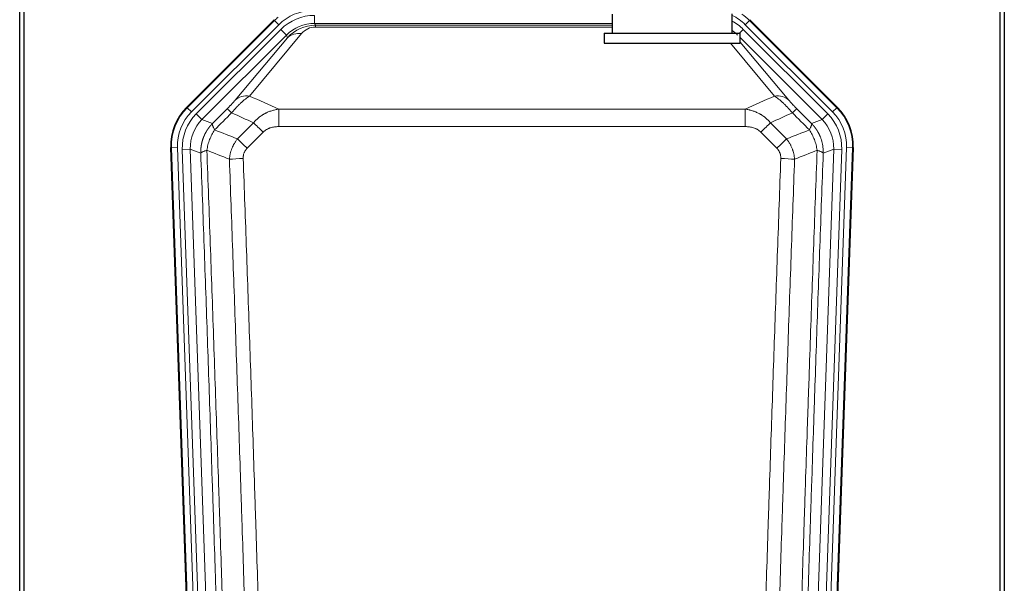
# Model space of a CAD drawing. Header units: inches. Extents: x 0 to 20790, y -12 to 14700.
# Tile 45 of 184: x 4811 to 5303, y 5129 to 5411. Entities that reach past the tile are written whole.
import ezdxf

# ---------------------------------------------------------------- set-up
doc = ezdxf.new("R2010")
doc.units = ezdxf.units.IN
doc.layers.add('1', color=7, linetype='Continuous', true_color=0xffffff)

msp = doc.modelspace()

# ---------------------------------------------------------------- linework, layer by layer
at = {"layer": '1', "color": 2, "linetype": 'Continuous', "lineweight": 25}
for p, q in [((4811.169, 5031.837), (4811.169, 5432.417)), ((4813.169, 5432.089), (4813.169, 5008.579)), ((5301.169, 5031.837), (5301.169, 5432.417)), ((5303.169, 5432.089), (5303.169, 5008.579)), ((5107.169, 5413.578), (5107.169, 5404.078)), ((5167.169, 5404.078), (5167.169, 5413.694)), ((4894.528, 5366.966), (4938.344, 5410.782)), ((5175.994, 5410.782), (5219.81, 5366.966)), ((5103.169, 5404.078), (5103.169, 5399.078)), ((5103.169, 5404.078), (5171.169, 5404.078)), ((5171.169, 5399.078), (5171.169, 5404.078)), ((5103.169, 5399.078), (5171.169, 5399.078)), ((4899.765, 4971.314), (4886.647, 5346.959)), ((5227.691, 5346.959), (5214.573, 4971.314))]:
    msp.add_line(p, q, dxfattribs=at)
at = {"layer": '1', "color": 110, "linetype": 'Continuous', "lineweight": 13}
for p, q in [((4958.541, 5408.956), (4958.541, 5412.951)), ((4894.909, 5366.816), (4938.499, 5410.407)), ((4940.618, 5408.288), (4897.027, 5364.697)), ((4938.499, 5410.407), (4938.344, 5410.782)), ((4940.618, 5408.288), (4938.499, 5410.407)), ((5107.167, 5408.956), (4958.541, 5408.956)), ((4958.541, 5408.956), (4958.937, 5408.001)), ((4958.937, 5408.001), (5107.166, 5408.001)), ((4958.937, 5407.123), (4958.937, 5408.001)), ((5107.166, 5407.123), (4958.937, 5407.123)), ((5175.839, 5410.407), (5173.721, 5408.288)), ((5217.311, 5364.697), (5173.721, 5408.288)), ((5175.994, 5410.782), (5175.839, 5410.407)), ((5175.839, 5410.407), (5219.43, 5366.816)), ((4899.419, 5363.755), (4941.594, 5405.931)), ((4944.419, 5403.106), (4902.243, 5360.931)), ((4952.034, 5403.815), (4925.956, 5372.643)), ((4944.419, 5403.106), (4941.594, 5405.931)), ((4944.973, 5401.769), (4944.419, 5403.106)), ((5170.892, 5404.078), (5172.744, 5405.931)), ((5214.92, 5363.755), (5172.744, 5405.931)), ((4918.895, 5370.596), (4944.973, 5401.769)), ((5188.382, 5372.643), (5166.268, 5399.078)), ((5212.095, 5360.931), (5171.17, 5401.856)), ((5171.17, 5399.613), (5195.444, 5370.596)), ((4894.528, 5366.966), (4894.909, 5366.816)), ((4897.027, 5364.697), (4894.909, 5366.816)), ((4899.419, 5363.755), (4902.243, 5360.931)), ((4940.583, 5366.072), (5173.755, 5366.072)), ((4940.583, 5357.363), (4940.583, 5366.072)), ((5173.755, 5357.363), (5173.755, 5366.072)), ((5212.095, 5360.931), (5214.92, 5363.755)), ((5219.43, 5366.816), (5217.311, 5364.697)), ((5219.43, 5366.816), (5219.81, 5366.966)), ((4902.243, 5360.931), (4907.468, 5358.873)), ((5206.87, 5358.873), (5212.095, 5360.931)), ((5173.755, 5357.363), (4940.583, 5357.363)), ((4887.028, 5346.809), (4886.647, 5346.959)), ((4890.022, 5346.914), (4887.028, 5346.809)), ((4900.139, 4971.366), (4887.028, 5346.809)), ((4890.022, 5346.914), (4903.133, 4971.471)), ((4892.413, 5345.972), (4896.406, 5346.111)), ((4892.413, 5345.972), (4905.48, 4971.801)), ((4901.653, 5344.044), (4896.406, 5346.111)), ((4896.406, 5346.111), (4909.472, 4971.94)), ((5204.867, 4971.94), (5217.933, 5346.111)), ((5221.925, 5345.972), (5208.859, 4971.801)), ((5211.206, 4971.471), (5224.317, 5346.914)), ((5217.933, 5346.111), (5212.685, 5344.044)), ((5227.311, 5346.809), (5214.2, 4971.366)), ((5217.933, 5346.111), (5221.925, 5345.972)), ((5227.311, 5346.809), (5224.317, 5346.914)), ((5227.691, 5346.959), (5227.311, 5346.809))]:
    msp.add_line(p, q, dxfattribs=at)
for centre, major_axis, ratio, start_param, end_param in [((4957.592, 5391.275), (10.345, -24.976), 0.9987509, 3.439392, 3.5337241), ((4957.592, 5391.275, 0), (9.199, -22.209), 0.998395, 2.7494612, 3.5337241), ((4958.569, 5388.918, 0), (-9.199, 22.209), 0.998395, 5.8910538, 6.6753168), ((5156.746, 5391.275, 0), (-9.199, -22.209), 0.998395, 2.7494612, 3.0857139), ((5156.746, 5391.275), (-10.345, -24.976), 0.9987509, 2.7494612, 2.9335669), ((4958.569, 5388.918), (7.671, -18.519), 0.9977549, 2.7494612, 3.5337241), ((4959.49, 5386.693), (4.311, -20.925), 0.9337003, 2.9520749, 3.7363379), ((4959.49, 5395.8), (2.389, -11.128), 0.8742439, 2.9560698, 3.7403327), ((5155.77, 5388.918), (9.199, 22.209), 0.998395, 5.8910538, 6.1816355), ((4952.034, 5394.708), (-7.67, 6.416), 0.860824, 5.3364913, 6.1801624), ((5155.77, 5388.918), (-7.671, -18.519), 0.9977549, 2.7494612, 2.9288368), ((4925.956, 5363.535), (-7.67, 6.416), 0.860824, 5.3364913, 6.1801624), ((5188.382, 5363.535), (-7.67, -6.416), 0.860824, 3.2446156, 4.0882866), ((4914.041, 5347.724), (25.153, -9.908), 0.9987323, 2.7320361, 3.5511492), ((4914.041, 5347.724, 0), (22.366, -8.81), 0.9983711, 2.7320361, 3.5511492), ((4916.433, 5346.782, 0), (-22.366, 8.81), 0.9983711, 5.8736288, 6.6927419), ((4921.869, 5359.171), (7.081, -7.061), 0.0269081, 2.343706, 3.0892138), ((5192.469, 5359.171), (-7.081, -7.061), 0.0269081, 3.1939715, 3.9394793), ((5197.906, 5346.782, 0), (22.366, 8.81), 0.9983711, 5.8736288, 6.6927419), ((5200.297, 5347.724, 0), (-22.366, -8.81), 0.9983711, 2.7320361, 3.5511492), ((5200.297, 5347.724), (-25.153, -9.908), 0.9987323, 2.7320361, 3.5511492), ((4916.433, 5346.782), (18.651, -7.347), 0.9977215, 2.7320361, 3.5511492), ((4932.825, 5354.24), (7.096, -7.046), 0.0275577, 1.5981516, 2.344042), ((5181.514, 5354.24), (-7.096, -7.046), 0.0275577, 3.9391433, 4.6850337), ((5197.906, 5346.782), (-18.651, -7.347), 0.9977215, 2.7320361, 3.5511492), ((4924.816, 5346.176), (7.095, -7.047), 0.0252539, 1.5958719, 2.342907), ((5189.522, 5346.176), (7.095, 7.047), 0.0252539, 0.7986857, 1.5457208), ((4922.844, 5341.089), (-9.993, -0.365), 0.0335157, 4.711165, 5.4709844), ((5191.495, 5341.089), (-9.993, 0.365), 0.0335157, 3.9537936, 4.713613)]:
    msp.add_ellipse(centre, major_axis=major_axis, ratio=ratio, start_param=start_param, end_param=end_param, dxfattribs=at)
at = {"layer": '1', "color": 2, "linetype": 'Continuous', "lineweight": 25}
for centre, major_axis in [((4913.669, 5347.87, 0), (25.162, -9.912)), ((5200.669, 5347.87, 0), (-25.162, -9.912))]:
    msp.add_ellipse(centre, major_axis=major_axis, ratio=0.9983711, start_param=2.7320361, end_param=3.5511492, dxfattribs=at)
at = {"layer": '1', "color": 110, "linetype": 'Continuous', "lineweight": 13}
for points, knots in [([(4917.061, 5364.237), (4917.445, 5364.696), (4918.215, 5365.593), (4918.991, 5366.448), (4919.574, 5367.073), (4919.769, 5367.278), (4920.014, 5367.532), (4920.062, 5367.582), (4920.16, 5367.683), (4920.306, 5367.833), (4920.452, 5367.981), (4920.936, 5368.469), (4921.319, 5368.843), (4922.079, 5369.558), (4922.454, 5369.9), (4922.919, 5370.308), (4923.012, 5370.389), (4923.196, 5370.547), (4923.471, 5370.781), (4923.741, 5371.004), (4924.275, 5371.435), (4924.623, 5371.703), (4925.133, 5372.077), (4925.3, 5372.197), (4925.549, 5372.37), (4925.631, 5372.426), (4925.795, 5372.536), (4925.876, 5372.59), (4925.956, 5372.643)], [0, 0, 0, 0, 0.125, 0.25, 0.25, 0.3125, 0.3125, 0.328125, 0.328125, 0.34375, 0.375, 0.375, 0.5, 0.5, 0.625, 0.625, 0.65625, 0.65625, 0.6875, 0.75, 0.75, 0.875, 0.875, 0.9375, 0.9375, 0.96875, 0.96875, 1, 1, 1, 1]), ([(5188.382, 5372.643), (5188.704, 5372.432), (5189.034, 5372.203), (5189.712, 5371.706), (5190.059, 5371.438), (5190.593, 5371.008), (5190.773, 5370.859), (5191.047, 5370.629), (5191.138, 5370.55), (5191.277, 5370.431), (5191.323, 5370.391), (5191.416, 5370.311), (5191.834, 5369.946), (5192.632, 5369.22), (5193.396, 5368.474), (5193.975, 5367.892), (5194.169, 5367.693), (5194.461, 5367.39), (5194.559, 5367.288), (5194.706, 5367.133), (5194.755, 5367.081), (5194.853, 5366.977), (5194.902, 5366.925), (5195.342, 5366.454), (5195.732, 5366.025), (5196.507, 5365.146), (5196.893, 5364.697), (5197.277, 5364.237)], [0, 0, 0, 0, 0.125, 0.125, 0.25, 0.25, 0.3125, 0.3125, 0.34375, 0.34375, 0.359375, 0.359375, 0.375, 0.5, 0.625, 0.625, 0.6875, 0.6875, 0.71875, 0.71875, 0.734375, 0.734375, 0.75, 0.75, 0.875, 0.875, 1, 1, 1, 1]), ([(4918.895, 5370.596), (4918.87, 5370.566), (4918.844, 5370.535), (4918.791, 5370.473), (4918.764, 5370.441), (4918.681, 5370.344), (4918.623, 5370.277), (4918.444, 5370.07), (4918.316, 5369.924), (4918.108, 5369.691), (4918.036, 5369.611), (4917.924, 5369.487), (4917.867, 5369.425), (4917.809, 5369.361), (4917.77, 5369.318), (4917.75, 5369.296), (4917.571, 5369.1), (4917.403, 5368.919), (4917.052, 5368.544), (4916.869, 5368.349), (4916.629, 5368.097), (4916.556, 5368.02), (4916.482, 5367.943), (4916.432, 5367.891), (4916.407, 5367.865), (4916.282, 5367.735), (4916.18, 5367.63), (4915.874, 5367.313), (4915.665, 5367.1), (4915.242, 5366.669), (4915.027, 5366.452), (4914.808, 5366.232)], [0, 0, 0, 0, 0.03125, 0.03125, 0.0625, 0.0625, 0.125, 0.125, 0.25, 0.25, 0.3125, 0.3125, 0.34375, 0.359375, 0.359375, 0.375, 0.375, 0.5, 0.5, 0.625, 0.625, 0.65625, 0.671875, 0.671875, 0.6875, 0.6875, 0.75, 0.75, 0.875, 0.875, 1, 1, 1, 1]), ([(5199.531, 5366.232), (5199.311, 5366.452), (5199.095, 5366.67), (5198.669, 5367.104), (5198.459, 5367.318), (5198.202, 5367.585), (5198.15, 5367.638), (5198.048, 5367.743), (5197.898, 5367.9), (5197.751, 5368.053), (5197.465, 5368.354), (5197.282, 5368.548), (5196.932, 5368.922), (5196.765, 5369.103), (5196.586, 5369.299), (5196.566, 5369.32), (5196.527, 5369.363), (5196.468, 5369.428), (5196.336, 5369.574), (5196.228, 5369.694), (5196.021, 5369.926), (5195.892, 5370.072), (5195.655, 5370.347), (5195.545, 5370.476), (5195.444, 5370.596)], [0, 0, 0, 0, 0.125, 0.125, 0.25, 0.25, 0.28125, 0.28125, 0.3125, 0.375, 0.375, 0.5, 0.5, 0.625, 0.625, 0.640625, 0.640625, 0.65625, 0.6875, 0.75, 0.75, 0.875, 0.875, 1, 1, 1, 1]), ([(4928.007, 5359.302), (4928.207, 5359.541), (4928.413, 5359.776), (4928.73, 5360.119), (4928.837, 5360.232), (4929.053, 5360.454), (4929.163, 5360.564), (4929.716, 5361.106), (4930.177, 5361.513), (4931.134, 5362.281), (4931.63, 5362.64), (4932.272, 5363.06), (4932.401, 5363.142), (4932.597, 5363.264), (4932.662, 5363.304), (4932.794, 5363.383), (4932.86, 5363.423), (4933.191, 5363.617), (4933.526, 5363.804), (4933.865, 5363.98), (4934.002, 5364.049), (4934.07, 5364.084), (4934.275, 5364.186), (4934.413, 5364.252), (4934.827, 5364.446), (4935.104, 5364.568), (4935.942, 5364.915), (4936.507, 5365.119), (4937.65, 5365.477), (4938.228, 5365.63), (4939.396, 5365.888), (4939.986, 5365.992), (4940.583, 5366.072)], [0, 0, 0, 0, 0.0625, 0.0625, 0.09375, 0.09375, 0.125, 0.125, 0.25, 0.25, 0.375, 0.375, 0.40625, 0.40625, 0.421875, 0.421875, 0.4375, 0.4375, 0.5, 0.515625, 0.515625, 0.53125, 0.53125, 0.5625, 0.5625, 0.625, 0.625, 0.75, 0.75, 0.875, 0.875, 1, 1, 1, 1]), ([(5173.755, 5366.072), (5174.353, 5365.992), (5175.021, 5365.874), (5175.684, 5365.724), (5175.832, 5365.689), (5175.905, 5365.672), (5176.126, 5365.618), (5176.272, 5365.581), (5176.71, 5365.464), (5176.999, 5365.38), (5177.861, 5365.109), (5178.427, 5364.903), (5179.539, 5364.441), (5180.086, 5364.184), (5180.892, 5363.759), (5181.292, 5363.537), (5181.686, 5363.299), (5181.881, 5363.177), (5181.947, 5363.136), (5182.076, 5363.053), (5182.141, 5363.011), (5182.72, 5362.632), (5183.216, 5362.272), (5184.172, 5361.505), (5184.631, 5361.098), (5185.51, 5360.237), (5185.931, 5359.782), (5186.331, 5359.302)], [0, 0, 0, 0, 0.125, 0.140625, 0.140625, 0.15625, 0.15625, 0.1875, 0.1875, 0.25, 0.25, 0.375, 0.375, 0.5, 0.5, 0.5625, 0.59375, 0.59375, 0.609375, 0.609375, 0.625, 0.625, 0.75, 0.75, 0.875, 0.875, 1, 1, 1, 1]), ([(4901.653, 5344.044), (4901.653, 5344.067), (4901.651, 5344.113), (4901.649, 5344.182), (4901.648, 5344.251), (4901.646, 5344.321), (4901.645, 5344.39), (4901.644, 5344.459), (4901.644, 5344.528), (4901.643, 5344.597), (4901.643, 5344.666), (4901.643, 5344.735), (4901.643, 5344.804), (4901.644, 5344.873), (4901.644, 5344.941), (4901.645, 5345.01), (4901.647, 5345.079), (4901.648, 5345.148), (4901.65, 5345.216), (4901.652, 5345.285), (4901.654, 5345.353), (4901.656, 5345.422), (4901.659, 5345.49), (4901.662, 5345.559), (4901.665, 5345.627), (4901.668, 5345.696), (4901.672, 5345.764), (4901.675, 5345.832), (4901.679, 5345.9), (4901.684, 5345.968), (4901.688, 5346.037), (4901.693, 5346.105), (4901.698, 5346.173), (4901.703, 5346.241), (4901.708, 5346.308), (4901.714, 5346.376), (4901.719, 5346.444), (4901.725, 5346.512), (4901.732, 5346.579), (4901.738, 5346.647), (4901.745, 5346.714), (4901.752, 5346.782), (4901.759, 5346.849), (4901.766, 5346.917), (4901.774, 5346.984), (4901.782, 5347.051), (4901.79, 5347.118), (4901.798, 5347.185), (4901.807, 5347.252), (4901.815, 5347.319), (4901.824, 5347.386), (4901.833, 5347.453), (4901.843, 5347.52), (4901.852, 5347.587), (4901.862, 5347.653), (4901.872, 5347.72), (4901.882, 5347.786), (4901.893, 5347.853), (4901.903, 5347.919), (4901.914, 5347.985), (4901.925, 5348.051), (4901.937, 5348.118), (4901.948, 5348.184), (4901.96, 5348.25), (4901.972, 5348.315), (4901.984, 5348.381), (4901.996, 5348.447), (4902.009, 5348.513), (4902.022, 5348.578), (4902.035, 5348.644), (4902.048, 5348.709), (4902.061, 5348.774), (4902.075, 5348.84), (4902.089, 5348.905), (4902.103, 5348.97), (4902.117, 5349.035), (4902.131, 5349.1), (4902.146, 5349.165), (4902.161, 5349.229), (4902.176, 5349.294), (4902.191, 5349.359), (4902.207, 5349.423), (4902.222, 5349.488), (4902.238, 5349.552), (4902.254, 5349.616), (4902.27, 5349.68), (4902.287, 5349.744), (4902.304, 5349.808), (4902.32, 5349.872), (4902.338, 5349.936), (4902.355, 5349.999), (4902.372, 5350.063), (4902.39, 5350.127), (4902.408, 5350.19), (4902.426, 5350.253), (4902.444, 5350.316), (4902.463, 5350.38), (4902.481, 5350.443), (4902.5, 5350.505), (4902.519, 5350.568), (4902.538, 5350.631), (4902.558, 5350.694), (4902.577, 5350.756), (4902.597, 5350.819), (4902.617, 5350.881), (4902.637, 5350.943), (4902.658, 5351.005), (4902.678, 5351.067), (4902.699, 5351.129), (4902.72, 5351.191), (4902.741, 5351.253), (4902.762, 5351.314), (4902.784, 5351.376), (4902.805, 5351.437), (4902.827, 5351.498), (4902.849, 5351.559), (4902.872, 5351.62), (4902.894, 5351.681), (4902.917, 5351.742), (4902.939, 5351.803), (4902.962, 5351.864), (4902.985, 5351.924), (4903.009, 5351.985), (4903.032, 5352.045), (4903.056, 5352.105), (4903.08, 5352.165), (4903.104, 5352.225), (4903.128, 5352.285), (4903.152, 5352.345), (4903.177, 5352.404), (4903.202, 5352.464), (4903.227, 5352.523), (4903.252, 5352.582), (4903.277, 5352.642), (4903.302, 5352.701), (4903.328, 5352.76), (4903.354, 5352.818), (4903.38, 5352.877), (4903.406, 5352.936), (4903.432, 5352.994), (4903.458, 5353.052), (4903.485, 5353.111), (4903.512, 5353.169), (4903.539, 5353.227), (4903.566, 5353.285), (4903.593, 5353.342), (4903.621, 5353.4), (4903.648, 5353.457), (4903.676, 5353.515), (4903.704, 5353.572), (4903.732, 5353.629), (4903.76, 5353.686), (4903.789, 5353.743), (4903.817, 5353.8), (4903.846, 5353.856), (4903.875, 5353.913), (4903.904, 5353.969), (4903.933, 5354.025), (4903.963, 5354.082), (4903.992, 5354.138), (4904.022, 5354.193), (4904.052, 5354.249), (4904.082, 5354.305), (4904.112, 5354.36), (4904.143, 5354.416), (4904.173, 5354.471), (4904.204, 5354.526), (4904.234, 5354.581), (4904.265, 5354.636), (4904.296, 5354.69), (4904.328, 5354.745), (4904.359, 5354.799), (4904.391, 5354.854), (4904.422, 5354.908), (4904.454, 5354.962), (4904.486, 5355.016), (4904.518, 5355.07), (4904.551, 5355.123), (4904.583, 5355.177), (4904.616, 5355.23), (4904.648, 5355.283), (4904.681, 5355.337), (4904.714, 5355.389), (4904.747, 5355.442), (4904.781, 5355.495), (4904.814, 5355.548), (4904.848, 5355.6), (4904.881, 5355.652), (4904.915, 5355.704), (4904.949, 5355.756), (4904.983, 5355.808), (4905.018, 5355.86), (4905.052, 5355.912), (4905.087, 5355.963), (4905.121, 5356.014), (4905.156, 5356.066), (4905.191, 5356.117), (4905.226, 5356.168), (4905.261, 5356.218), (4905.297, 5356.269), (4905.332, 5356.319), (4905.368, 5356.37), (4905.403, 5356.42), (4905.439, 5356.47), (4905.475, 5356.52), (4905.511, 5356.57), (4905.548, 5356.619), (4905.584, 5356.669), (4905.621, 5356.718), (4905.657, 5356.767), (4905.694, 5356.817), (4905.731, 5356.865), (4905.768, 5356.914), (4905.805, 5356.963), (4905.842, 5357.011), (4905.88, 5357.06), (4905.917, 5357.108), (4905.955, 5357.156), (4905.992, 5357.204), (4906.03, 5357.252), (4906.068, 5357.299), (4906.106, 5357.347), (4906.145, 5357.394), (4906.183, 5357.441), (4906.221, 5357.488), (4906.26, 5357.535), (4906.299, 5357.582), (4906.337, 5357.629), (4906.376, 5357.675), (4906.415, 5357.721), (4906.455, 5357.767), (4906.494, 5357.813), (4906.533, 5357.859), (4906.573, 5357.905), (4906.612, 5357.951), (4906.652, 5357.996), (4906.692, 5358.041), (4906.732, 5358.086), (4906.772, 5358.131), (4906.812, 5358.176), (4906.852, 5358.221), (4906.892, 5358.265), (4906.933, 5358.31), (4906.973, 5358.354), (4907.014, 5358.398), (4907.055, 5358.442), (4907.096, 5358.486), (4907.137, 5358.529), (4907.178, 5358.573), (4907.219, 5358.616), (4907.26, 5358.659), (4907.302, 5358.702), (4907.343, 5358.745), (4907.385, 5358.788), (4907.426, 5358.83), (4907.454, 5358.859), (4907.468, 5358.873)], [0, 0, 0, 0, 0.0042303, 0.0084583, 0.0126838, 0.016907, 0.0211277, 0.0253461, 0.0295621, 0.0337757, 0.037987, 0.0421959, 0.0464023, 0.0506064, 0.0548082, 0.0590075, 0.0632045, 0.0673991, 0.0715913, 0.0757811, 0.0799686, 0.0841537, 0.0883364, 0.0925167, 0.0966947, 0.1008703, 0.1050435, 0.1092144, 0.1133829, 0.117549, 0.1217128, 0.1258741, 0.1300332, 0.1341898, 0.1383441, 0.1424961, 0.1466456, 0.1507929, 0.1549377, 0.1590802, 0.1632203, 0.1673581, 0.1714935, 0.1756266, 0.1797573, 0.1838856, 0.1880116, 0.1921352, 0.1962565, 0.2003755, 0.204492, 0.2086063, 0.2127182, 0.2168277, 0.2209349, 0.2250397, 0.2291422, 0.2332423, 0.2373401, 0.2414356, 0.2455287, 0.2496195, 0.2537079, 0.257794, 0.2618777, 0.2659591, 0.2700382, 0.2741149, 0.2781893, 0.2822614, 0.2863311, 0.2903985, 0.2944635, 0.2985262, 0.3025866, 0.3066447, 0.3107004, 0.3147538, 0.3188048, 0.3228536, 0.3269, 0.3309441, 0.3349858, 0.3390253, 0.3430624, 0.3470972, 0.3511296, 0.3551598, 0.3591876, 0.3632131, 0.3672363, 0.3712571, 0.3752757, 0.3792919, 0.3833058, 0.3873174, 0.3913267, 0.3953337, 0.3993384, 0.4033407, 0.4073408, 0.4113385, 0.4153339, 0.419327, 0.4233179, 0.4273064, 0.4312926, 0.4352765, 0.4392581, 0.4432373, 0.4472143, 0.451189, 0.4551614, 0.4591315, 0.4630993, 0.4670648, 0.471028, 0.4749889, 0.4789475, 0.4829038, 0.4868578, 0.4908095, 0.494759, 0.4987061, 0.502651, 0.5065936, 0.5105338, 0.5144718, 0.5184076, 0.522341, 0.5262721, 0.530201, 0.5341276, 0.5380519, 0.5419739, 0.5458936, 0.5498111, 0.5537262, 0.5576392, 0.5615498, 0.5654581, 0.5693642, 0.573268, 0.5771696, 0.5810688, 0.5849658, 0.5888606, 0.592753, 0.5966432, 0.6005311, 0.6044168, 0.6083002, 0.6121813, 0.6160602, 0.6199368, 0.6238111, 0.6276832, 0.6315531, 0.6354206, 0.6392859, 0.643149, 0.6470098, 0.6508684, 0.6547247, 0.6585787, 0.6624305, 0.66628, 0.6701273, 0.6739724, 0.6778152, 0.6816557, 0.685494, 0.6893301, 0.6931639, 0.6969955, 0.7008248, 0.7046519, 0.7084768, 0.7122994, 0.7161198, 0.7199379, 0.7237539, 0.7275675, 0.731379, 0.7351882, 0.7389952, 0.7427999, 0.7466024, 0.7504027, 0.7542008, 0.7579966, 0.7617902, 0.7655816, 0.7693708, 0.7731577, 0.7769424, 0.7807249, 0.7845052, 0.7882833, 0.7920591, 0.7958327, 0.7996042, 0.8033734, 0.8071403, 0.8109051, 0.8146677, 0.818428, 0.8221862, 0.8259421, 0.8296958, 0.8334474, 0.8371967, 0.8409438, 0.8446887, 0.8484314, 0.8521719, 0.8559102, 0.8596463, 0.8633802, 0.867112, 0.8708415, 0.8745688, 0.8782939, 0.8820169, 0.8857376, 0.8894562, 0.8931726, 0.8968867, 0.9005987, 0.9043086, 0.9080162, 0.9117216, 0.9154249, 0.919126, 0.9228249, 0.9265216, 0.9302161, 0.9339085, 0.9375987, 0.9412867, 0.9449725, 0.9486562, 0.9523377, 0.956017, 0.9596942, 0.9633691, 0.967042, 0.9707126, 0.9743811, 0.9780474, 0.9817116, 0.9853736, 0.9890334, 0.9926911, 0.9963466, 1, 1, 1, 1]), ([(4908.574, 5355.715), (4908.467, 5355.922), (4908.367, 5356.121), (4908.179, 5356.502), (4908.092, 5356.684), (4907.933, 5357.03), (4907.861, 5357.194), (4907.732, 5357.502), (4907.675, 5357.646), (4907.578, 5357.914), (4907.539, 5358.038), (4907.476, 5358.264), (4907.453, 5358.367), (4907.413, 5358.641), (4907.422, 5358.78), (4907.468, 5358.873)], [0, 0, 0, 0, 0.125, 0.125, 0.25, 0.25, 0.375, 0.375, 0.5, 0.5, 0.625, 0.625, 0.75, 0.75, 1, 1, 1, 1]), ([(5206.87, 5358.873), (5206.917, 5358.78), (5206.926, 5358.641), (5206.885, 5358.367), (5206.862, 5358.264), (5206.8, 5358.038), (5206.76, 5357.914), (5206.663, 5357.646), (5206.607, 5357.502), (5206.478, 5357.194), (5206.405, 5357.03), (5206.246, 5356.684), (5206.159, 5356.502), (5205.972, 5356.121), (5205.871, 5355.922), (5205.765, 5355.715)], [0, 0, 0, 0, 0.25, 0.25, 0.375, 0.375, 0.5, 0.5, 0.625, 0.625, 0.75, 0.75, 0.875, 0.875, 1, 1, 1, 1]), ([(5206.87, 5358.873), (5206.887, 5358.855), (5206.922, 5358.82), (5206.973, 5358.768), (5207.024, 5358.715), (5207.075, 5358.662), (5207.126, 5358.609), (5207.177, 5358.555), (5207.228, 5358.502), (5207.278, 5358.448), (5207.328, 5358.393), (5207.379, 5358.339), (5207.429, 5358.284), (5207.478, 5358.23), (5207.528, 5358.175), (5207.577, 5358.119), (5207.627, 5358.064), (5207.676, 5358.008), (5207.725, 5357.952), (5207.774, 5357.896), (5207.822, 5357.84), (5207.871, 5357.783), (5207.919, 5357.726), (5207.967, 5357.669), (5208.015, 5357.612), (5208.063, 5357.554), (5208.11, 5357.497), (5208.158, 5357.439), (5208.205, 5357.38), (5208.252, 5357.322), (5208.299, 5357.264), (5208.345, 5357.205), (5208.392, 5357.146), (5208.438, 5357.086), (5208.484, 5357.027), (5208.53, 5356.967), (5208.576, 5356.907), (5208.621, 5356.847), (5208.667, 5356.787), (5208.712, 5356.726), (5208.757, 5356.666), (5208.802, 5356.605), (5208.846, 5356.544), (5208.89, 5356.482), (5208.935, 5356.421), (5208.979, 5356.359), (5209.022, 5356.297), (5209.066, 5356.234), (5209.109, 5356.172), (5209.153, 5356.109), (5209.195, 5356.047), (5209.238, 5355.983), (5209.281, 5355.92), (5209.323, 5355.857), (5209.365, 5355.793), (5209.407, 5355.729), (5209.449, 5355.665), (5209.49, 5355.601), (5209.532, 5355.536), (5209.573, 5355.471), (5209.614, 5355.407), (5209.654, 5355.341), (5209.695, 5355.276), (5209.735, 5355.211), (5209.775, 5355.145), (5209.814, 5355.079), (5209.854, 5355.013), (5209.893, 5354.947), (5209.932, 5354.88), (5209.971, 5354.813), (5210.01, 5354.746), (5210.048, 5354.679), (5210.086, 5354.612), (5210.124, 5354.545), (5210.162, 5354.477), (5210.199, 5354.409), (5210.237, 5354.341), (5210.274, 5354.273), (5210.31, 5354.204), (5210.347, 5354.136), (5210.383, 5354.067), (5210.419, 5353.998), (5210.455, 5353.929), (5210.491, 5353.859), (5210.526, 5353.79), (5210.561, 5353.72), (5210.596, 5353.65), (5210.63, 5353.58), (5210.665, 5353.51), (5210.699, 5353.439), (5210.733, 5353.368), (5210.766, 5353.298), (5210.8, 5353.227), (5210.833, 5353.155), (5210.865, 5353.084), (5210.898, 5353.012), (5210.93, 5352.941), (5210.962, 5352.869), (5210.994, 5352.797), (5211.026, 5352.724), (5211.057, 5352.652), (5211.088, 5352.579), (5211.119, 5352.507), (5211.149, 5352.434), (5211.179, 5352.361), (5211.209, 5352.287), (5211.239, 5352.214), (5211.269, 5352.14), (5211.467, 5351.639), (5211.801, 5350.689), (5212.189, 5349.261), (5212.475, 5347.787), (5212.652, 5346.275), (5212.696, 5345.208), (5212.695, 5344.601), (5212.694, 5344.462), (5212.692, 5344.323), (5212.689, 5344.183), (5212.687, 5344.09), (5212.685, 5344.044)], [0, 0, 0, 0, 0.0045083, 0.0090195, 0.0135338, 0.0180512, 0.0225715, 0.0270949, 0.0316214, 0.0361509, 0.0406834, 0.0452189, 0.0497575, 0.0542992, 0.0588439, 0.0633916, 0.0679424, 0.0724963, 0.0770532, 0.0816132, 0.0861762, 0.0907423, 0.0953114, 0.0998837, 0.104459, 0.1090373, 0.1136188, 0.1182033, 0.1227909, 0.1273815, 0.1319753, 0.1365721, 0.141172, 0.145775, 0.1503811, 0.1549903, 0.1596025, 0.1642179, 0.1688364, 0.1734579, 0.1780826, 0.1827103, 0.1873412, 0.1919752, 0.1966123, 0.2012524, 0.2058957, 0.2105422, 0.2151917, 0.2198443, 0.2245001, 0.229159, 0.233821, 0.2384861, 0.2431544, 0.2478258, 0.2525003, 0.2571779, 0.2618587, 0.2665427, 0.2712297, 0.2759199, 0.2806133, 0.2853097, 0.2900094, 0.2947122, 0.2994181, 0.3041272, 0.3088394, 0.3135548, 0.3182733, 0.322995, 0.3277199, 0.3324479, 0.3371791, 0.3419135, 0.346651, 0.3513917, 0.3561355, 0.3608826, 0.3656328, 0.3703861, 0.3751427, 0.3799024, 0.3846654, 0.3894315, 0.3942008, 0.3989732, 0.4037489, 0.4085278, 0.4133098, 0.4180951, 0.4228835, 0.4276751, 0.43247, 0.437268, 0.4420692, 0.4468737, 0.4516813, 0.4564922, 0.4613063, 0.4661235, 0.470944, 0.4757677, 0.4805947, 0.4854248, 0.4902582, 0.4950947, 0.4999345, 0.5888915, 0.6791125, 0.7706071, 0.8633844, 0.9574535, 0.965938, 0.9744348, 0.9829441, 0.9914659, 1, 1, 1, 1]), ([(4904.709, 5345.519), (4904.837, 5346.422), (4905.016, 5347.325), (4905.473, 5349.109), (4905.75, 5349.991), (4906.238, 5351.285), (4906.413, 5351.711), (4906.785, 5352.551), (4906.982, 5352.965), (4907.609, 5354.185), (4908.071, 5354.969), (4908.574, 5355.715)], [0, 0, 0, 0, 0.25, 0.25, 0.5, 0.5, 0.625, 0.625, 0.75, 0.75, 1, 1, 1, 1]), ([(4932.825, 5354.629), (4932.95, 5354.756), (4933.08, 5354.878), (4933.281, 5355.054), (4933.349, 5355.111), (4933.487, 5355.223), (4933.557, 5355.278), (4933.909, 5355.546), (4934.204, 5355.74), (4934.814, 5356.092), (4935.13, 5356.25), (4935.537, 5356.426), (4935.62, 5356.461), (4935.784, 5356.527), (4935.867, 5356.559), (4936.115, 5356.652), (4936.281, 5356.709), (4936.783, 5356.869), (4937.12, 5356.959), (4937.799, 5357.111), (4938.142, 5357.172), (4938.832, 5357.269), (4939.179, 5357.305), (4939.878, 5357.352), (4940.229, 5357.363), (4940.583, 5357.363)], [0, 0, 0, 0, 0.0625, 0.0625, 0.09375, 0.09375, 0.125, 0.125, 0.25, 0.25, 0.375, 0.375, 0.40625, 0.40625, 0.4375, 0.4375, 0.5, 0.5, 0.625, 0.625, 0.75, 0.75, 0.875, 0.875, 1, 1, 1, 1]), ([(5173.755, 5357.363), (5174.109, 5357.363), (5174.462, 5357.352), (5174.903, 5357.322), (5174.992, 5357.315), (5175.168, 5357.3), (5175.256, 5357.292), (5175.519, 5357.265), (5175.694, 5357.243), (5176.216, 5357.169), (5176.561, 5357.107), (5177.243, 5356.953), (5177.581, 5356.862), (5178.249, 5356.647), (5178.578, 5356.524), (5178.944, 5356.364), (5178.985, 5356.346), (5179.065, 5356.31), (5179.186, 5356.254), (5179.464, 5356.119), (5179.695, 5355.994), (5180.15, 5355.73), (5180.441, 5355.537), (5180.998, 5355.113), (5181.263, 5354.882), (5181.514, 5354.629)], [0, 0, 0, 0, 0.125, 0.125, 0.15625, 0.15625, 0.1875, 0.1875, 0.25, 0.25, 0.375, 0.375, 0.5, 0.5, 0.625, 0.625, 0.640625, 0.640625, 0.65625, 0.6875, 0.75, 0.75, 0.875, 0.875, 1, 1, 1, 1]), ([(5205.765, 5355.715), (5206.268, 5354.969), (5206.73, 5354.185), (5207.356, 5352.965), (5207.554, 5352.551), (5207.926, 5351.711), (5208.1, 5351.285), (5208.588, 5349.991), (5208.866, 5349.109), (5209.322, 5347.325), (5209.501, 5346.422), (5209.63, 5345.519)], [0, 0, 0, 0, 0.25, 0.25, 0.375, 0.375, 0.5, 0.5, 0.75, 0.75, 1, 1, 1, 1]), ([(4915.96, 5341.081), (4915.997, 5341.543), (4916.05, 5342.003), (4916.138, 5342.576), (4916.157, 5342.69), (4916.197, 5342.919), (4916.217, 5343.033), (4916.283, 5343.375), (4916.331, 5343.601), (4916.487, 5344.277), (4916.729, 5345.167), (4917.037, 5346.036), (4917.293, 5346.68), (4917.405, 5346.947), (4917.523, 5347.212), (4917.571, 5347.317), (4917.596, 5347.37), (4917.669, 5347.528), (4917.719, 5347.632), (4917.973, 5348.152), (4918.191, 5348.559), (4918.657, 5349.352), (4919.151, 5350.126), (4919.703, 5350.862), (4919.993, 5351.22)], [0, 0, 0, 0, 0.125, 0.125, 0.15625, 0.15625, 0.1875, 0.1875, 0.25, 0.25, 0.375, 0.5, 0.5, 0.5625, 0.578125, 0.578125, 0.59375, 0.59375, 0.625, 0.625, 0.75, 0.75, 0.875, 1, 1, 1, 1]), ([(5194.345, 5351.22), (5194.636, 5350.862), (5194.912, 5350.493), (5195.241, 5350.018), (5195.306, 5349.922), (5195.434, 5349.73), (5195.497, 5349.633), (5195.684, 5349.34), (5195.804, 5349.143), (5196.154, 5348.546), (5196.589, 5347.735), (5196.961, 5346.892), (5197.217, 5346.248), (5197.299, 5346.032), (5197.415, 5345.704), (5197.452, 5345.594), (5197.526, 5345.373), (5197.561, 5345.263), (5197.734, 5344.709), (5197.854, 5344.263), (5198.062, 5343.365), (5198.235, 5342.46), (5198.342, 5341.543), (5198.378, 5341.081)], [0, 0, 0, 0, 0.125, 0.125, 0.15625, 0.15625, 0.1875, 0.1875, 0.25, 0.25, 0.375, 0.5, 0.5, 0.5625, 0.5625, 0.59375, 0.59375, 0.625, 0.625, 0.75, 0.75, 0.875, 1, 1, 1, 1]), ([(4901.653, 5344.044), (4901.683, 5344.143), (4901.773, 5344.249), (4901.996, 5344.418), (4902.085, 5344.476), (4902.291, 5344.595), (4902.408, 5344.656), (4902.669, 5344.78), (4902.813, 5344.844), (4903.128, 5344.973), (4903.298, 5345.039), (4903.662, 5345.173), (4903.856, 5345.241), (4904.266, 5345.379), (4904.482, 5345.449), (4904.709, 5345.519)], [0, 0, 0, 0, 0.25, 0.25, 0.375, 0.375, 0.5, 0.5, 0.625, 0.625, 0.75, 0.75, 0.875, 0.875, 1, 1, 1, 1]), ([(4913.848, 4972.555), (4913.404, 4987.965), (4912.498, 5018.811), (4911.091, 5065.152), (4910.121, 5096.096), (4909.566, 5113.515), (4909.505, 5115.451), (4909.381, 5119.322), (4909.195, 5125.13), (4908.758, 5138.684), (4908.38, 5150.305), (4908.062, 5159.991), (4907.998, 5161.929), (4907.87, 5165.804), (4907.678, 5171.616), (4907.228, 5185.178), (4906.838, 5196.802), (4906.052, 5220.051), (4904.988, 5251.049), (4903.348, 5297.547), (4902.223, 5328.545), (4901.653, 5344.044)], [0, 0, 0, 0, 0.125, 0.25, 0.375, 0.375, 0.390625, 0.390625, 0.40625, 0.4375, 0.5, 0.5, 0.515625, 0.515625, 0.53125, 0.5625, 0.625, 0.625, 0.75, 0.875, 1, 1, 1, 1]), ([(4904.709, 5345.519), (4905.28, 5329.965), (4906.408, 5298.855), (4908.053, 5252.19), (4909.119, 5221.08), (4909.908, 5197.747), (4910.299, 5186.081), (4910.75, 5172.47), (4910.943, 5166.637), (4911.071, 5162.748), (4911.135, 5160.804), (4911.454, 5151.082), (4911.833, 5139.419), (4912.271, 5125.816), (4912.458, 5119.987), (4912.582, 5116.102), (4912.644, 5114.159), (4913.2, 5096.676), (4914.173, 5065.62), (4915.583, 5019.11), (4916.492, 4988.152), (4916.938, 4972.686)], [0, 0, 0, 0, 0.125, 0.25, 0.375, 0.375, 0.4375, 0.46875, 0.484375, 0.484375, 0.5, 0.5, 0.5625, 0.59375, 0.609375, 0.609375, 0.625, 0.625, 0.75, 0.875, 1, 1, 1, 1]), ([(4922.844, 5341.424), (4922.835, 5341.66), (4922.837, 5341.897), (4922.855, 5342.191), (4922.859, 5342.25), (4922.868, 5342.368), (4922.874, 5342.427), (4922.893, 5342.603), (4922.909, 5342.72), (4922.964, 5343.068), (4923.013, 5343.296), (4923.133, 5343.747), (4923.205, 5343.969), (4923.331, 5344.298), (4923.376, 5344.406), (4923.448, 5344.568), (4923.473, 5344.622), (4923.525, 5344.728), (4923.551, 5344.781), (4923.685, 5345.043), (4923.804, 5345.246), (4924.06, 5345.637), (4924.197, 5345.825), (4924.492, 5346.188), (4924.649, 5346.363), (4924.816, 5346.531)], [0, 0, 0, 0, 0.125, 0.125, 0.15625, 0.15625, 0.1875, 0.1875, 0.25, 0.25, 0.375, 0.375, 0.5, 0.5, 0.5625, 0.5625, 0.59375, 0.59375, 0.625, 0.625, 0.75, 0.75, 0.875, 0.875, 1, 1, 1, 1]), ([(5189.522, 5346.531), (5189.689, 5346.363), (5189.847, 5346.187), (5190.033, 5345.958), (5190.07, 5345.911), (5190.142, 5345.818), (5190.177, 5345.77), (5190.282, 5345.627), (5190.349, 5345.53), (5190.541, 5345.235), (5190.776, 5344.831), (5190.966, 5344.405), (5191.092, 5344.077), (5191.131, 5343.966), (5191.186, 5343.797), (5191.203, 5343.741), (5191.237, 5343.627), (5191.253, 5343.571), (5191.328, 5343.286), (5191.377, 5343.056), (5191.449, 5342.595), (5191.474, 5342.363), (5191.501, 5341.895), (5191.503, 5341.66), (5191.495, 5341.424)], [0, 0, 0, 0, 0.125, 0.125, 0.15625, 0.15625, 0.1875, 0.1875, 0.25, 0.25, 0.375, 0.5, 0.5, 0.5625, 0.5625, 0.59375, 0.59375, 0.625, 0.625, 0.75, 0.75, 0.875, 0.875, 1, 1, 1, 1]), ([(5197.401, 4972.686), (5197.456, 4974.619), (5197.512, 4976.552), (5197.624, 4980.42), (5197.793, 4986.222), (5198.188, 4999.762), (5198.532, 5011.375), (5199.225, 5034.608), (5200.165, 5065.607), (5201.624, 5112.172), (5202.628, 5143.258), (5203.202, 5160.756), (5203.266, 5162.7), (5203.394, 5166.589), (5203.586, 5172.423), (5204.038, 5186.036), (5204.429, 5197.706), (5204.758, 5207.433), (5204.824, 5209.379), (5204.956, 5213.269), (5205.154, 5219.105), (5205.619, 5232.722), (5206.022, 5244.393), (5206.833, 5267.734), (5207.931, 5298.852), (5209.058, 5329.965), (5209.63, 5345.519)], [0, 0, 0, 0, 0.015625, 0.015625, 0.03125, 0.0625, 0.125, 0.125, 0.25, 0.375, 0.5, 0.5, 0.515625, 0.515625, 0.53125, 0.5625, 0.625, 0.625, 0.640625, 0.640625, 0.65625, 0.6875, 0.75, 0.75, 0.875, 1, 1, 1, 1]), ([(5212.685, 5344.044), (5212.115, 5328.545), (5210.991, 5297.543), (5209.897, 5266.537), (5209.087, 5243.279), (5208.686, 5231.65), (5208.222, 5218.082), (5208.024, 5212.267), (5207.892, 5208.39), (5207.827, 5206.452), (5207.499, 5196.76), (5207.109, 5185.131), (5206.659, 5171.567), (5206.467, 5165.755), (5206.339, 5161.88), (5206.275, 5159.942), (5205.703, 5142.507), (5204.701, 5111.534), (5203.247, 5065.138), (5201.84, 5018.809), (5200.935, 4987.966), (5200.49, 4972.555)], [0, 0, 0, 0, 0.125, 0.25, 0.25, 0.3125, 0.34375, 0.359375, 0.359375, 0.375, 0.375, 0.4375, 0.46875, 0.484375, 0.484375, 0.5, 0.5, 0.625, 0.75, 0.875, 1, 1, 1, 1]), ([(5209.63, 5345.519), (5209.856, 5345.449), (5210.072, 5345.379), (5210.483, 5345.241), (5210.677, 5345.173), (5211.041, 5345.039), (5211.211, 5344.973), (5211.525, 5344.844), (5211.669, 5344.78), (5211.931, 5344.656), (5212.048, 5344.595), (5212.254, 5344.476), (5212.343, 5344.418), (5212.565, 5344.249), (5212.655, 5344.143), (5212.685, 5344.044)], [0, 0, 0, 0, 0.125, 0.125, 0.25, 0.25, 0.375, 0.375, 0.5, 0.5, 0.625, 0.625, 0.75, 0.75, 1, 1, 1, 1]), ([(4927.935, 4974.24), (4927.496, 4989.459), (4926.605, 5019.921), (4925.683, 5050.431), (4924.98, 5073.331), (4924.744, 5080.967), (4924.267, 5096.246), (4924.027, 5103.888), (4923.301, 5126.824), (4922.809, 5142.121), (4922.185, 5161.25), (4922.059, 5165.076), (4921.808, 5172.728), (4921.429, 5184.207), (4921.046, 5195.685), (4920.274, 5218.641), (4919.23, 5249.25), (4917.621, 5295.165), (4916.519, 5325.775), (4915.96, 5341.081)], [0, 0, 0, 0, 0.125, 0.25, 0.25, 0.3125, 0.3125, 0.375, 0.375, 0.5, 0.5, 0.53125, 0.53125, 0.5625, 0.625, 0.625, 0.75, 0.875, 1, 1, 1, 1]), ([(4922.844, 5341.424), (4923.401, 5326.099), (4924.502, 5295.451), (4926.109, 5249.479), (4927.152, 5218.832), (4927.922, 5195.847), (4928.305, 5184.354), (4928.683, 5172.862), (4928.935, 5165.2), (4929.06, 5161.37), (4929.683, 5142.216), (4930.175, 5126.9), (4930.9, 5103.936), (4931.14, 5096.284), (4931.616, 5080.986), (4931.852, 5073.34), (4932.554, 5050.412), (4933.474, 5019.864), (4934.365, 4989.364), (4934.802, 4974.126)], [0, 0, 0, 0, 0.125, 0.25, 0.375, 0.375, 0.4375, 0.46875, 0.46875, 0.5, 0.5, 0.625, 0.625, 0.6875, 0.6875, 0.75, 0.75, 0.875, 1, 1, 1, 1]), ([(5179.536, 4974.126), (5179.974, 4989.364), (5180.864, 5019.864), (5181.785, 5050.412), (5182.487, 5073.34), (5182.723, 5080.986), (5183.199, 5096.284), (5183.438, 5103.936), (5184.164, 5126.9), (5184.655, 5142.216), (5185.279, 5161.37), (5185.404, 5165.2), (5185.655, 5172.862), (5186.033, 5184.354), (5186.416, 5195.847), (5187.187, 5218.832), (5188.229, 5249.479), (5189.837, 5295.451), (5190.937, 5326.099), (5191.495, 5341.424)], [0, 0, 0, 0, 0.125, 0.25, 0.25, 0.3125, 0.3125, 0.375, 0.375, 0.5, 0.5, 0.53125, 0.53125, 0.5625, 0.625, 0.625, 0.75, 0.875, 1, 1, 1, 1]), ([(5198.378, 5341.081), (5197.82, 5325.775), (5196.718, 5295.165), (5195.108, 5249.25), (5194.064, 5218.641), (5193.293, 5195.685), (5192.91, 5184.207), (5192.531, 5172.728), (5192.279, 5165.076), (5192.154, 5161.25), (5191.529, 5142.121), (5191.038, 5126.824), (5190.311, 5103.888), (5190.071, 5096.246), (5189.595, 5080.967), (5189.358, 5073.331), (5188.655, 5050.431), (5187.733, 5019.921), (5186.842, 4989.459), (5186.404, 4974.24)], [0, 0, 0, 0, 0.125, 0.25, 0.375, 0.375, 0.4375, 0.46875, 0.46875, 0.5, 0.5, 0.625, 0.625, 0.6875, 0.6875, 0.75, 0.75, 0.875, 1, 1, 1, 1])]:
    msp.add_open_spline(points, degree=3, knots=knots, dxfattribs=at)
for points in [[(4925.956, 5372.643), (4930.835, 5370.454), (4935.711, 5368.263), (4940.583, 5366.072)], [(5173.755, 5366.072), (5178.628, 5368.263), (5183.503, 5370.454), (5188.382, 5372.643)], [(4907.468, 5358.873), (4909.915, 5361.326), (4912.361, 5363.779), (4914.808, 5366.232)], [(4917.061, 5364.237), (4914.232, 5361.396), (4911.403, 5358.556), (4908.574, 5355.715)], [(4928.007, 5359.302), (4924.36, 5360.948), (4920.712, 5362.593), (4917.061, 5364.237)], [(5197.277, 5364.237), (5193.627, 5362.593), (5189.978, 5360.948), (5186.331, 5359.302)], [(5205.765, 5355.715), (5202.935, 5358.556), (5200.106, 5361.396), (5197.277, 5364.237)], [(5199.531, 5366.232), (5201.977, 5363.779), (5204.424, 5361.326), (5206.87, 5358.873)], [(4919.993, 5351.22), (4922.665, 5353.914), (4925.336, 5356.608), (4928.007, 5359.302)], [(5186.331, 5359.302), (5189.002, 5356.608), (5191.674, 5353.914), (5194.345, 5351.22)], [(4908.574, 5355.715), (4912.378, 5354.211), (4916.185, 5352.713), (4919.993, 5351.22)], [(4932.825, 5354.629), (4930.155, 5351.93), (4927.486, 5349.23), (4924.816, 5346.531)], [(5189.522, 5346.531), (5186.853, 5349.23), (5184.183, 5351.93), (5181.514, 5354.629)], [(5194.345, 5351.22), (5198.153, 5352.713), (5201.96, 5354.211), (5205.765, 5355.715)], [(4915.96, 5341.081), (4912.208, 5342.555), (4908.458, 5344.035), (4904.709, 5345.519)], [(5209.63, 5345.519), (5205.881, 5344.035), (5202.13, 5342.555), (5198.378, 5341.081)]]:
    msp.add_open_spline(points, degree=3, dxfattribs=at)

doc.saveas('drawing.dxf')
